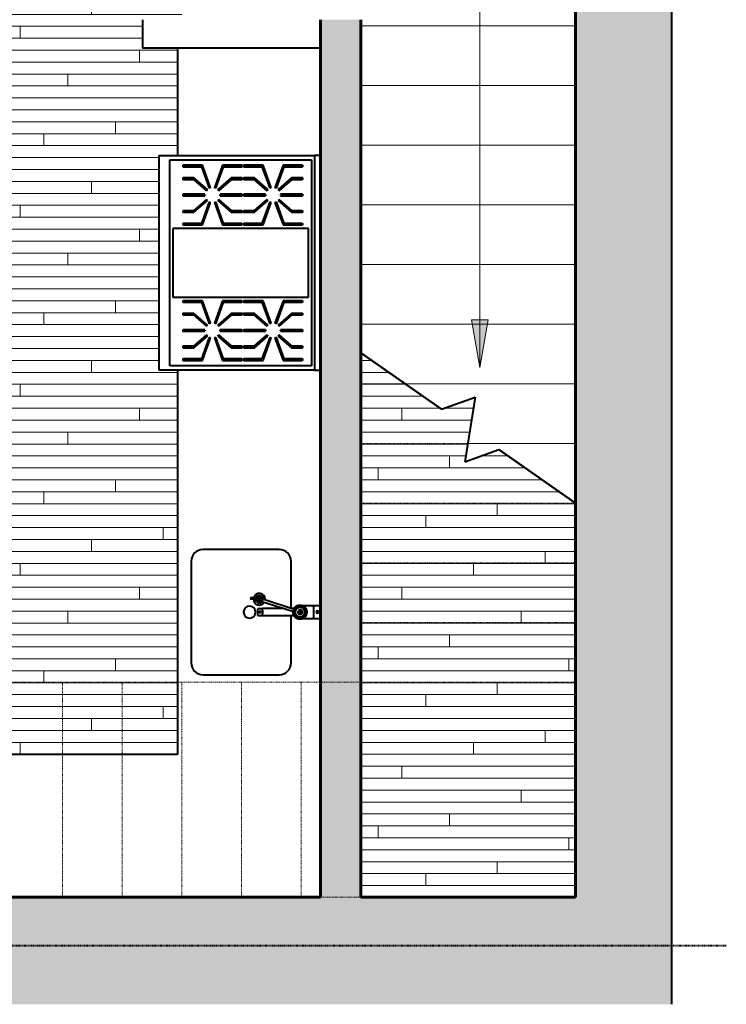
# Model space of a CAD drawing. Header units: inches. Extents: x 118 to 670, y -3413 to -2908.
# Tile 16 of 20: x 552 to 670, y -3413 to -3248. Entities that reach past the tile are written whole.
import ezdxf

# ---------------------------------------------------------------- set-up
doc = ezdxf.new("R2010")
doc.units = ezdxf.units.IN
doc.header["$MEASUREMENT"] = 0
doc.linetypes.add('Hidden 1_16_', pattern=[0.09375, 0.0625, -0.03125])
for name, color, linetype, lineweight in [('A-DETL', 90, 'Continuous', 40), ('A-DETL-GENF', 92, 'Continuous', 9), ('A-FLOR-PATT', 8, 'Continuous', 40), ('A-GENM', 13, 'Continuous', 40), ('A-WALL', 113, 'Continuous', 18), ('A-WALL-PATT', 111, 'Continuous', 18), ('G-ANNO-TEXT', 231, 'Continuous', 9), ('I-WALL', 2, 'Continuous', 40), ('P-SANR-FIXT', 6, 'Continuous', 40), ('Q-CASE', 31, 'Continuous', 40), ('Q-SPCQ', 91, 'Continuous', 40)]:
    doc.layers.add(name, color=color, linetype=linetype, lineweight=lineweight)

# ---------------------------------------------------------------- blocks, each defined once
blk = doc.blocks.new('counter 13 - counter 2-279125-UNIT 3 - LOWER LEVEL')
at = {"layer": 'A-GENM', "color": 250}
for p, q in [((537.37, -3251.86), (501.37, -3251.86)), ((501.37, -3251.86), (501.37, -3329.86)), ((537.37, -3329.86), (537.37, -3251.86)), ((578.37, -3252.83), (578.37, -3270.83)), ((578.37, -3270.83), (601.37, -3270.83)), ((601.37, -3306.83), (578.37, -3306.83)), ((578.37, -3306.83), (578.37, -3371.25)), ((501.37, -3329.86), (537.37, -3329.86)), ((578.37, -3371.25), (503.87, -3371.25))]:
    blk.add_line(p, q, dxfattribs=at)
blk = doc.blocks.new('Faucet - Grohe K7 - Semi Pro - Faucet - Grohe K7 - Semi Pro-1666022-UNIT 3 - LOWER LEVEL')
at = {"layer": 'A-GENM'}
h = blk.add_hatch(color=135, dxfattribs=at)
h.paths.add_polyline_path([(0, -0.3), (0.27, -0.18), (0.29, 0.12), (0.05, 0.29), (-0.22, 0.16), (-0.24, -0.13), (-0.02, -0.29)], flags=0)
h.paths.add_polyline_path([(-6.67, 1.9), (-6.52, 2.15), (-6.67, 2.41), (-6.97, 2.41), (-7.11, 2.15), (-6.97, 1.9)], flags=0)
h = blk.add_hatch(color=135, dxfattribs=at)
h.paths.add_polyline_path([(-0.19, -1.07), (0.19, -1.07), (0.54, -0.94), (0.83, -0.7), (1.02, -0.37), (1.08, 0), (1.02, 0.37), (0.83, 0.7), (0.54, 0.94), (0.19, 1.07), (-0.19, 1.07), (-0.54, 0.94), (-0.83, 0.7), (-1.02, 0.37), (-1.08, 0), (-1.02, -0.37), (-0.83, -0.7), (-0.54, -0.94)], flags=0)
h.paths.add_polyline_path([(0.15, -0.87), (-0.15, -0.87), (-0.44, -0.77), (-0.71, -0.51), (-0.83, -0.3), (-0.89, 0), (-0.83, 0.3), (-0.68, 0.57), (-0.44, 0.77), (-0.15, 0.87), (0.15, 0.87), (0.44, 0.77), (0.68, 0.57), (0.83, 0.3), (0.89, 0), (0.83, -0.3), (0.68, -0.57), (0.44, -0.77)], flags=0)
at = {"layer": 'A-GENM', "color": 250}
for p, q in [((-7.58, 2.4), (-8.24, 2.4)), ((-8.24, 2.2), (-7.58, 2.2)), ((-6.99, 1.91), (-7.41, 2.04)), ((-7.23, 2.59), (-6.81, 2.46)), ((-6.81, 2.46), (-6.83, 2.41)), ((-6.37, 1.8), (-1.07, 0.08)), ((-0.97, 0.46), (-6.24, 2.18)), ((-6.3, 0.57), (-7.09, 0.57)), ((-7.09, -0.57), (-7.09, 0.57)), ((-2.64, 0.59), (-6.3, 0.59)), ((-6.3, 0.57), (-6.3, 0.59)), ((-6.3, 0.51), (-6.3, 0.56)), ((-6.3, 0.42), (-6.3, 0.5)), ((-6.3, 0.3), (-6.3, 0.4)), ((-6.3, 0.29), (-6.3, 0.15)), ((-6.3, 0.15), (-6.3, 0.29)), ((-6.3, 0.15), (-6.3, -0.15)), ((-6.3, -0.15), (-6.3, 0.15)), ((-3.97, 0.59), (-4.89, 0.59)), ((-0.9, 0.59), (-1.37, 0.59)), ((2.26, 1.08), (0, 1.08)), ((2.34, 1.02), (2.1, 1.02)), ((2.26, 1.08), (2.26, -1.08)), ((3.44, 1.08), (2.34, 1.08)), ((2.34, -1.08), (2.34, 1.08)), ((-7.09, -0.57), (-6.3, -0.57)), ((-6.3, -0.15), (-6.3, -0.29)), ((-6.3, -0.29), (-6.3, -0.15)), ((-6.3, -0.4), (-6.3, -0.3)), ((-6.3, -0.5), (-6.3, -0.42)), ((-6.3, -0.56), (-6.3, -0.51)), ((-6.3, -0.59), (-6.3, -0.57)), ((-6.3, -0.59), (-0.9, -0.59)), ((-4.89, -0.59), (-3.97, -0.59)), ((0, -1.08), (2.26, -1.08)), ((2.1, -1.02), (2.34, -1.02)), ((2.34, -1.08), (3.44, -1.08))]:
    blk.add_line(p, q, dxfattribs=at)
at = {"layer": 'A-GENM', "color": 250, "flags": 128}
for points in [[(1.08, 0), (1.08, 0.04), (1.08, 0.09), (1.07, 0.13), (1.07, 0.17), (1.06, 0.22), (1.05, 0.26), (1.04, 0.3), (1.03, 0.34), (1.01, 0.38), (1, 0.42), (0.98, 0.46), (0.96, 0.5), (0.94, 0.54), (0.92, 0.58), (0.89, 0.61), (0.87, 0.65), (0.84, 0.68), (0.81, 0.71), (0.78, 0.75), (0.75, 0.78), (0.72, 0.81), (0.69, 0.83), (0.66, 0.86), (0.62, 0.89), (0.58, 0.91), (0.55, 0.93), (0.51, 0.95), (0.47, 0.97), (0.43, 0.99), (0.39, 1.01), (0.35, 1.02), (0.31, 1.04), (0.27, 1.05), (0.23, 1.06), (0.18, 1.07), (0.14, 1.07), (0.1, 1.08), (0.05, 1.08), (0.01, 1.08), (-0.03, 1.08), (-0.07, 1.08), (-0.12, 1.08), (-0.16, 1.07), (-0.2, 1.06), (-0.25, 1.05), (-0.29, 1.04), (-0.33, 1.03), (-0.37, 1.02), (-0.41, 1), (-0.45, 0.98), (-0.49, 0.97), (-0.53, 0.95), (-0.57, 0.92), (-0.6, 0.9), (-0.64, 0.88), (-0.67, 0.85), (-0.71, 0.82), (-0.74, 0.79), (-0.77, 0.76), (-0.8, 0.73), (-0.83, 0.7), (-0.85, 0.67), (-0.88, 0.63), (-0.9, 0.59), (-0.93, 0.56), (-0.95, 0.52), (-0.97, 0.48), (-0.99, 0.44), (-1, 0.4), (-1.02, 0.36), (-1.03, 0.32), (-1.05, 0.28), (-1.06, 0.24), (-1.06, 0.2), (-1.07, 0.15), (-1.08, 0.11), (-1.08, 0.07), (-1.08, 0.02), (-1.08, 0)], [(-0.89, 0), (-0.89, 0.04), (-0.88, 0.07), (-0.88, 0.11), (-0.87, 0.14), (-0.87, 0.18), (-0.86, 0.21), (-0.85, 0.24), (-0.84, 0.28), (-0.83, 0.31), (-0.82, 0.34), (-0.8, 0.38), (-0.79, 0.41), (-0.77, 0.44), (-0.75, 0.47), (-0.73, 0.5), (-0.71, 0.53), (-0.69, 0.56), (-0.67, 0.58), (-0.64, 0.61), (-0.62, 0.64), (-0.59, 0.66), (-0.56, 0.68), (-0.54, 0.7), (-0.51, 0.73), (-0.48, 0.75), (-0.45, 0.76), (-0.42, 0.78), (-0.39, 0.8), (-0.35, 0.81), (-0.32, 0.83), (-0.29, 0.84), (-0.25, 0.85), (-0.22, 0.86), (-0.19, 0.87), (-0.15, 0.87), (-0.12, 0.88), (-0.08, 0.88), (-0.04, 0.88), (-0.01, 0.89), (0.03, 0.89), (0.06, 0.88), (0.1, 0.88), (0.13, 0.88), (0.17, 0.87), (0.2, 0.86), (0.24, 0.85), (0.27, 0.84), (0.3, 0.83), (0.34, 0.82), (0.37, 0.81), (0.4, 0.79), (0.43, 0.77), (0.46, 0.76), (0.49, 0.74), (0.52, 0.72), (0.55, 0.69), (0.58, 0.67), (0.6, 0.65), (0.63, 0.62), (0.65, 0.6), (0.68, 0.57), (0.7, 0.54), (0.72, 0.52), (0.74, 0.49), (0.76, 0.46), (0.78, 0.43), (0.79, 0.39), (0.81, 0.36), (0.82, 0.33), (0.83, 0.3), (0.85, 0.26), (0.86, 0.23), (0.86, 0.19), (0.87, 0.16), (0.88, 0.13), (0.88, 0.09), (0.88, 0.05), (0.89, 0.02), (0.89, 0)], [(-1.08, 0), (-1.08, -0.04), (-1.08, -0.09), (-1.07, -0.13), (-1.07, -0.17), (-1.06, -0.22), (-1.05, -0.26), (-1.04, -0.3), (-1.03, -0.34), (-1.01, -0.38), (-1, -0.42), (-0.98, -0.46), (-0.96, -0.5), (-0.94, -0.54), (-0.92, -0.58), (-0.89, -0.61), (-0.87, -0.65), (-0.84, -0.68), (-0.81, -0.71), (-0.78, -0.75), (-0.75, -0.78), (-0.72, -0.81), (-0.69, -0.83), (-0.66, -0.86), (-0.62, -0.89), (-0.58, -0.91), (-0.55, -0.93), (-0.51, -0.95), (-0.47, -0.97), (-0.43, -0.99), (-0.39, -1.01), (-0.35, -1.02), (-0.31, -1.04), (-0.27, -1.05), (-0.23, -1.06), (-0.18, -1.07), (-0.14, -1.07), (-0.1, -1.08), (-0.05, -1.08), (-0.01, -1.08), (0.03, -1.08), (0.07, -1.08), (0.12, -1.08), (0.16, -1.07), (0.2, -1.06), (0.25, -1.05), (0.29, -1.04), (0.33, -1.03), (0.37, -1.02), (0.41, -1), (0.45, -0.98), (0.49, -0.97), (0.53, -0.95), (0.57, -0.92), (0.6, -0.9), (0.64, -0.88), (0.67, -0.85), (0.71, -0.82), (0.74, -0.79), (0.77, -0.76), (0.8, -0.73), (0.83, -0.7), (0.85, -0.67), (0.88, -0.63), (0.9, -0.59), (0.93, -0.56), (0.95, -0.52), (0.97, -0.48), (0.99, -0.44), (1, -0.4), (1.02, -0.36), (1.03, -0.32), (1.05, -0.28), (1.06, -0.24), (1.06, -0.2), (1.07, -0.15), (1.08, -0.11), (1.08, -0.07), (1.08, -0.02), (1.08, 0)], [(0.89, 0), (0.89, -0.04), (0.88, -0.07), (0.88, -0.11), (0.87, -0.14), (0.87, -0.18), (0.86, -0.21), (0.85, -0.24), (0.84, -0.28), (0.83, -0.31), (0.82, -0.34), (0.8, -0.38), (0.79, -0.41), (0.77, -0.44), (0.75, -0.47), (0.73, -0.5), (0.71, -0.53), (0.69, -0.56), (0.67, -0.58), (0.64, -0.61), (0.62, -0.64), (0.59, -0.66), (0.56, -0.68), (0.54, -0.7), (0.51, -0.73), (0.48, -0.75), (0.45, -0.76), (0.42, -0.78), (0.39, -0.8), (0.35, -0.81), (0.32, -0.83), (0.29, -0.84), (0.25, -0.85), (0.22, -0.86), (0.19, -0.87), (0.15, -0.87), (0.12, -0.88), (0.08, -0.88), (0.04, -0.88), (0.01, -0.89), (-0.03, -0.89), (-0.06, -0.88), (-0.1, -0.88), (-0.13, -0.88), (-0.17, -0.87), (-0.2, -0.86), (-0.24, -0.85), (-0.27, -0.84), (-0.3, -0.83), (-0.34, -0.82), (-0.37, -0.81), (-0.4, -0.79), (-0.43, -0.77), (-0.46, -0.76), (-0.49, -0.74), (-0.52, -0.72), (-0.55, -0.69), (-0.58, -0.67), (-0.6, -0.65), (-0.63, -0.62), (-0.65, -0.6), (-0.68, -0.57), (-0.7, -0.54), (-0.72, -0.52), (-0.74, -0.49), (-0.76, -0.46), (-0.78, -0.43), (-0.79, -0.39), (-0.81, -0.36), (-0.82, -0.33), (-0.83, -0.3), (-0.85, -0.26), (-0.86, -0.23), (-0.86, -0.19), (-0.87, -0.16), (-0.88, -0.13), (-0.88, -0.09), (-0.88, -0.05), (-0.89, -0.02), (-0.89, 0)]]:
    blk.add_lwpolyline(points, dxfattribs=at)
at = {"layer": 'A-GENM', "color": 250}
for centre, radius, start, end in [((-6.83, 2.16), 0.984, 176.7719, 180), ((-6.83, 2.16), 0.984, 180, 330), ((-6.83, 2.16), 0.984, 0, 165), ((-6.83, 2.16), 0.63, 0.1995, 180), ((-6.83, 2.16), 0.63, 180, 324.2738), ((-6.83, 2.16), 0.591, 132.8835, 180), ((-6.83, 2.16), 0.591, 180, 191.3603), ((-6.83, 2.16), 0.591, 191.3603, 360), ((-6.83, 2.16), 0.591, 0, 132.8835), ((-6.83, 2.16), 0.984, 353.5946, 360), ((-6.69, 0), 0.118, 0, 180), ((-6.69, 0), 0.118, 180, 360), ((0, 0), 1.08, 161.9777, 180), ((0, 0), 1.08, 180, 198.0249), ((0, 0), 1.08, 143.3228, 156.6961), ((0, 0), 1.08, 101.9757, 138.0375), ((0, 0), 1.08, 83.317, 96.6958), ((0, 0), 1.08, 41.9806, 78.0343), ((0, 0), 1.08, 23.3021, 36.7049), ((0, 0), 1.08, 0, 18.0249), ((0, 0), 1.08, 341.9777, 360), ((2.88, 0), 0.197, 360, 180), ((2.88, 0), 0.197, 180, 360), ((0, 0), 1.08, 203.3021, 216.7049), ((0, 0), 1.08, 221.9806, 258.0343), ((0, 0), 1.08, 263.317, 276.6958), ((0, 0), 1.08, 281.9757, 318.0375), ((0, 0), 1.08, 323.3228, 336.6961)]:
    blk.add_arc(centre, radius, start, end, dxfattribs=at)
at = {"layer": 'A-GENM', "color": 10, "lineweight": 60}
for centre, start, end in [((-6.82, 2.15), 0, 180), ((-6.82, 2.15), 180, 360), ((0.02, -0.01), 144.9681, 324.9681), ((0.02, -0.01), 324.9681, 144.9681)]:
    blk.add_arc(centre, 0.295, start, end, dxfattribs=at)
at = {"layer": 'A-GENM', "color": 250}
for centre, major_axis, ratio, start_param, end_param in [((-8.24, 2.3), (0, 0.0984), 0.984808, 4.712389, 7.853982), ((-8.24, 2.3), (0, 0.0984), 0.984808, 1.570796, 4.712389), ((-3.97, 0), (0, 0.591), 0.906308, 6.104473, 6.736574), ((-3.97, 0), (0, 0.591), 0.906308, 2.688204, 3.320305)]:
    blk.add_ellipse(centre, major_axis=major_axis, ratio=ratio, start_param=start_param, end_param=end_param, dxfattribs=at)
at = {"layer": 'A-GENM', "color": 10, "lineweight": 60}
for points, knots in [([(1.08, 0), (1.08, 0.07), (1.07, 0.19), (1.02, 0.37), (0.96, 0.51), (0.89, 0.62), (0.83, 0.7), (0.77, 0.77), (0.7, 0.83), (0.62, 0.89), (0.52, 0.96), (0.37, 1.02), (0.21, 1.07), (0.07, 1.08), (-0.05, 1.08), (-0.17, 1.07), (-0.32, 1.04), (-0.47, 0.98), (-0.6, 0.9), (-0.7, 0.83), (-0.78, 0.75), (-0.89, 0.63), (-1.03, 0.39), (-1.08, 0.16), (-1.08, 0)], [0, 0, 0, 0, 0.055556, 0.111111, 0.166667, 0.194444, 0.222222, 0.25, 0.277778, 0.305556, 0.333333, 0.388889, 0.444444, 0.479167, 0.513889, 0.548611, 0.583333, 0.652778, 0.6875, 0.722222, 0.756944, 0.791667, 0.861111, 1, 1, 1, 1]), ([(-1.08, 0), (-1.08, -0.07), (-1.07, -0.19), (-1.02, -0.37), (-0.96, -0.51), (-0.89, -0.62), (-0.83, -0.7), (-0.77, -0.77), (-0.7, -0.83), (-0.62, -0.89), (-0.52, -0.96), (-0.37, -1.02), (-0.21, -1.07), (-0.07, -1.08), (0.05, -1.08), (0.17, -1.07), (0.32, -1.04), (0.47, -0.98), (0.6, -0.9), (0.7, -0.83), (0.78, -0.75), (0.89, -0.63), (1.03, -0.39), (1.08, -0.16), (1.08, 0)], [0, 0, 0, 0, 0.055556, 0.111111, 0.166667, 0.194444, 0.222222, 0.25, 0.277778, 0.305556, 0.333333, 0.388889, 0.444444, 0.479167, 0.513889, 0.548611, 0.583333, 0.652778, 0.6875, 0.722222, 0.756944, 0.791667, 0.861111, 1, 1, 1, 1]), ([(-0.89, 0), (-0.89, 0.05), (-0.88, 0.16), (-0.84, 0.3), (-0.77, 0.45), (-0.68, 0.57), (-0.57, 0.68), (-0.45, 0.77), (-0.3, 0.84), (-0.17, 0.87), (-0.06, 0.89), (0.07, 0.89), (0.23, 0.86), (0.38, 0.8), (0.49, 0.74), (0.57, 0.68), (0.64, 0.61), (0.72, 0.52), (0.84, 0.32), (0.88, 0.13), (0.89, 0)], [0, 0, 0, 0, 0.055556, 0.111111, 0.166667, 0.222222, 0.277778, 0.333333, 0.388889, 0.444444, 0.479167, 0.513889, 0.583333, 0.652778, 0.6875, 0.722222, 0.756944, 0.791667, 0.861111, 1, 1, 1, 1]), ([(0.89, 0), (0.89, -0.05), (0.88, -0.16), (0.84, -0.3), (0.77, -0.45), (0.68, -0.57), (0.57, -0.68), (0.45, -0.77), (0.3, -0.84), (0.17, -0.87), (0.06, -0.89), (-0.07, -0.89), (-0.23, -0.86), (-0.38, -0.8), (-0.49, -0.74), (-0.57, -0.68), (-0.64, -0.61), (-0.72, -0.52), (-0.84, -0.32), (-0.88, -0.13), (-0.89, 0)], [0, 0, 0, 0, 0.055556, 0.111111, 0.166667, 0.222222, 0.277778, 0.333333, 0.388889, 0.444444, 0.479167, 0.513889, 0.583333, 0.652778, 0.6875, 0.722222, 0.756944, 0.791667, 0.861111, 1, 1, 1, 1])]:
    blk.add_open_spline(points, degree=3, knots=knots, dxfattribs=at)
blk = doc.blocks.new('Range_36 - VDSC306-2026773-UNIT 3 - LOWER LEVEL')
at = {"layer": 'Q-SPCQ', "color": 250}
for p, q in [((-6.78, 1.81), (-42.78, 1.81)), ((-42.78, -1.31), (-42.78, 1.81)), ((-6.78, 1.81), (-6.78, -1.31)), ((-42.03, -23.81), (-42.03, -0.06)), ((-42.03, -0.06), (-7.53, -0.06)), ((-19.03, -0.56), (-30.53, -0.56)), ((-30.53, -0.56), (-30.53, -23.31)), ((-19.03, -23.31), (-19.03, -0.56)), ((-7.53, -0.06), (-7.53, -23.81)), ((-41.13, -2.3), (-41.13, -5.52)), ((-40.88, -5.35), (-40.88, -2.3)), ((-39.01, -2.38), (-39.01, -4.09)), ((-38.76, -4), (-38.76, -2.3)), ((-36.26, -2.3), (-36.26, -5.94)), ((-36.01, -5.94), (-36.01, -2.3)), ((-33.51, -2.3), (-33.51, -4)), ((-33.26, -4.09), (-33.26, -2.38)), ((-31.38, -2.3), (-31.38, -5.35)), ((-31.13, -5.52), (-31.13, -2.3)), ((-18.43, -2.3), (-18.43, -5.52)), ((-18.18, -5.35), (-18.18, -2.3)), ((-16.3, -2.38), (-16.3, -4.09)), ((-16.05, -4), (-16.05, -2.3)), ((-13.55, -2.3), (-13.55, -5.94)), ((-13.3, -5.94), (-13.3, -2.3)), ((-10.8, -2.3), (-10.8, -4)), ((-10.55, -4.09), (-10.55, -2.38)), ((-8.68, -2.3), (-8.68, -5.35)), ((-8.43, -5.52), (-8.43, -2.3)), ((-39.01, -4.09), (-37.06, -6.34)), ((-36.87, -6.17), (-38.76, -4)), ((-33.51, -4), (-35.4, -6.17)), ((-35.21, -6.34), (-33.26, -4.09)), ((-16.3, -4.09), (-14.35, -6.34)), ((-14.16, -6.17), (-16.05, -4)), ((-10.8, -4), (-12.69, -6.17)), ((-12.5, -6.34), (-10.55, -4.09)), ((-41.13, -5.52), (-37.36, -6.89)), ((-37.28, -6.66), (-40.88, -5.35)), ((-31.38, -5.35), (-34.99, -6.66)), ((-34.9, -6.89), (-31.13, -5.52)), ((-18.43, -5.52), (-14.66, -6.89)), ((-14.57, -6.66), (-18.18, -5.35)), ((-8.68, -5.35), (-12.28, -6.66)), ((-12.2, -6.89), (-8.43, -5.52)), ((-37.36, -7.52), (-41.13, -8.9)), ((-40.88, -9.07), (-37.28, -7.76)), ((-37.06, -8.08), (-39.01, -10.33)), ((-38.76, -10.42), (-36.87, -8.24)), ((-35.4, -8.24), (-33.51, -10.42)), ((-33.26, -10.33), (-35.21, -8.08)), ((-34.99, -7.76), (-31.38, -9.07)), ((-31.13, -8.9), (-34.9, -7.52)), ((-14.66, -7.52), (-18.43, -8.9)), ((-18.18, -9.07), (-14.57, -7.76)), ((-14.35, -8.08), (-16.3, -10.33)), ((-16.05, -10.42), (-14.16, -8.24)), ((-12.69, -8.24), (-10.8, -10.42)), ((-10.55, -10.33), (-12.5, -8.08)), ((-12.28, -7.76), (-8.68, -9.07)), ((-8.43, -8.9), (-12.2, -7.52)), ((-41.13, -8.9), (-41.13, -12.12)), ((-40.88, -12.12), (-40.88, -9.07)), ((-36.26, -8.47), (-36.26, -12.12)), ((-36.01, -12.12), (-36.01, -8.47)), ((-31.38, -9.07), (-31.38, -12.12)), ((-31.13, -12.12), (-31.13, -8.9)), ((-18.43, -8.9), (-18.43, -12.12)), ((-18.18, -12.12), (-18.18, -9.07)), ((-13.55, -8.47), (-13.55, -12.12)), ((-13.3, -12.12), (-13.3, -8.47)), ((-8.68, -9.07), (-8.68, -12.12)), ((-8.43, -12.12), (-8.43, -8.9)), ((-39.01, -10.33), (-39.01, -12.04)), ((-38.76, -12.12), (-38.76, -10.42)), ((-33.51, -10.42), (-33.51, -12.12)), ((-33.26, -12.04), (-33.26, -10.33)), ((-16.3, -10.33), (-16.3, -12.04)), ((-16.05, -12.12), (-16.05, -10.42)), ((-10.8, -10.42), (-10.8, -12.12)), ((-10.55, -12.04), (-10.55, -10.33)), ((-41.13, -12.45), (-41.13, -15.67)), ((-40.88, -15.49), (-40.88, -12.45)), ((-39.01, -12.53), (-39.01, -14.24)), ((-38.76, -14.15), (-38.76, -12.45)), ((-36.26, -12.45), (-36.26, -16.09)), ((-36.01, -16.09), (-36.01, -12.45)), ((-33.51, -12.45), (-33.51, -14.15)), ((-33.26, -14.24), (-33.26, -12.53)), ((-31.38, -12.45), (-31.38, -15.49)), ((-31.13, -15.67), (-31.13, -12.45)), ((-18.43, -12.45), (-18.43, -15.67)), ((-18.18, -15.49), (-18.18, -12.45)), ((-16.3, -12.53), (-16.3, -14.24)), ((-16.05, -14.15), (-16.05, -12.45)), ((-13.55, -12.45), (-13.55, -16.09)), ((-13.3, -16.09), (-13.3, -12.45)), ((-10.8, -12.45), (-10.8, -14.15)), ((-10.55, -14.24), (-10.55, -12.53)), ((-8.68, -12.45), (-8.68, -15.49)), ((-8.43, -15.67), (-8.43, -12.45)), ((-39.01, -14.24), (-37.06, -16.48)), ((-36.87, -16.32), (-38.76, -14.15)), ((-33.51, -14.15), (-35.4, -16.32)), ((-35.21, -16.48), (-33.26, -14.24)), ((-16.3, -14.24), (-14.35, -16.48)), ((-14.16, -16.32), (-16.05, -14.15)), ((-10.8, -14.15), (-12.69, -16.32)), ((-12.5, -16.48), (-10.55, -14.24)), ((-41.13, -15.67), (-37.36, -17.04)), ((-37.28, -16.81), (-40.88, -15.49)), ((-31.38, -15.49), (-34.99, -16.81)), ((-34.9, -17.04), (-31.13, -15.67)), ((-18.43, -15.67), (-14.66, -17.04)), ((-14.57, -16.81), (-18.18, -15.49)), ((-8.68, -15.49), (-12.28, -16.81)), ((-12.2, -17.04), (-8.43, -15.67)), ((-37.36, -17.67), (-41.13, -19.04)), ((-40.88, -19.22), (-37.28, -17.91)), ((-34.99, -17.91), (-31.38, -19.22)), ((-31.13, -19.04), (-34.9, -17.67)), ((-14.66, -17.67), (-18.43, -19.04)), ((-18.18, -19.22), (-14.57, -17.91)), ((-12.28, -17.91), (-8.68, -19.22)), ((-8.43, -19.04), (-12.2, -17.67)), ((-41.13, -19.04), (-41.13, -22.26)), ((-40.88, -22.26), (-40.88, -19.22)), ((-37.06, -18.23), (-39.01, -20.47)), ((-38.76, -20.57), (-36.87, -18.39)), ((-36.26, -18.62), (-36.26, -22.26)), ((-36.01, -22.26), (-36.01, -18.62)), ((-35.4, -18.39), (-33.51, -20.57)), ((-33.26, -20.47), (-35.21, -18.23)), ((-31.38, -19.22), (-31.38, -22.26)), ((-31.13, -22.26), (-31.13, -19.04)), ((-18.43, -19.04), (-18.43, -22.26)), ((-18.18, -22.26), (-18.18, -19.22)), ((-14.35, -18.23), (-16.3, -20.47)), ((-16.05, -20.57), (-14.16, -18.39)), ((-13.55, -18.62), (-13.55, -22.26)), ((-13.3, -22.26), (-13.3, -18.62)), ((-12.69, -18.39), (-10.8, -20.57)), ((-10.55, -20.47), (-12.5, -18.23)), ((-8.68, -19.22), (-8.68, -22.26)), ((-8.43, -22.26), (-8.43, -19.04)), ((-39.01, -20.47), (-39.01, -22.19)), ((-38.76, -22.26), (-38.76, -20.57)), ((-33.51, -20.57), (-33.51, -22.26)), ((-33.26, -22.19), (-33.26, -20.47)), ((-16.3, -20.47), (-16.3, -22.19)), ((-16.05, -22.26), (-16.05, -20.57)), ((-10.8, -20.57), (-10.8, -22.26)), ((-10.55, -22.19), (-10.55, -20.47)), ((-6.78, -24.31), (-42.78, -24.31)), ((-42.78, -24.31), (-42.78, -25.31)), ((-7.53, -23.81), (-42.03, -23.81)), ((-30.53, -23.31), (-19.03, -23.31)), ((-6.78, -25.31), (-6.78, -24.31))]:
    blk.add_line(p, q, dxfattribs=at)
for centre, radius, start, end in [((-41.01, -2.34), 0.131, 17.3604, 162.6396), ((-38.88, -2.34), 0.131, 17.3604, 197.3604), ((-36.13, -2.34), 0.131, 17.3604, 162.6396), ((-33.38, -2.34), 0.131, 342.6396, 162.6396), ((-31.26, -2.34), 0.131, 17.3604, 162.6396), ((-18.3, -2.34), 0.131, 17.3604, 162.6396), ((-16.18, -2.34), 0.131, 17.3604, 197.3604), ((-13.43, -2.34), 0.131, 17.3604, 162.6396), ((-10.68, -2.34), 0.131, 342.6396, 162.6396), ((-8.55, -2.34), 0.131, 17.3604, 162.6396), ((-36.13, -7.21), 1.27, 125.3459, 136.6418), ((-36.13, -7.21), 1.27, 84.352, 95.648), ((-36.13, -7.21), 1.27, 43.3582, 54.6541), ((-13.43, -7.21), 1.27, 125.3459, 136.6418), ((-13.43, -7.21), 1.27, 84.352, 95.648), ((-13.43, -7.21), 1.27, 43.3582, 54.6541), ((-36.13, -7.21), 1.27, 154.3459, 165.6418), ((-36.13, -7.21), 1.27, 194.3582, 205.6541), ((-36.13, -7.21), 1.27, 223.3582, 234.6541), ((-36.13, -7.21), 1.27, 305.3459, 316.6418), ((-36.13, -7.21), 1.27, 14.3582, 25.6541), ((-36.13, -7.21), 1.27, 334.3459, 345.6418), ((-13.43, -7.21), 1.27, 154.3459, 165.6418), ((-13.43, -7.21), 1.27, 194.3582, 205.6541), ((-13.43, -7.21), 1.27, 223.3582, 234.6541), ((-13.43, -7.21), 1.27, 305.3459, 316.6418), ((-13.43, -7.21), 1.27, 14.3582, 25.6541), ((-13.43, -7.21), 1.27, 334.3459, 345.6418), ((-36.13, -7.21), 1.27, 264.352, 275.648), ((-13.43, -7.21), 1.27, 264.352, 275.648), ((-41.01, -12.08), 0.131, 197.3604, 342.6396), ((-41.01, -12.49), 0.131, 17.3604, 162.6396), ((-38.88, -12.08), 0.131, 162.6396, 342.6396), ((-38.88, -12.49), 0.131, 17.3604, 197.3604), ((-36.13, -12.08), 0.131, 197.3604, 342.6396), ((-36.13, -12.49), 0.131, 17.3604, 162.6396), ((-33.38, -12.08), 0.131, 197.3604, 17.3604), ((-33.38, -12.49), 0.131, 342.6396, 162.6396), ((-31.26, -12.08), 0.131, 197.3604, 342.6396), ((-31.26, -12.49), 0.131, 17.3604, 162.6396), ((-18.3, -12.08), 0.131, 197.3604, 342.6396), ((-18.3, -12.49), 0.131, 17.3604, 162.6396), ((-16.18, -12.08), 0.131, 162.6396, 342.6396), ((-16.18, -12.49), 0.131, 17.3604, 197.3604), ((-13.43, -12.08), 0.131, 197.3604, 342.6396), ((-13.43, -12.49), 0.131, 17.3604, 162.6396), ((-10.68, -12.08), 0.131, 197.3604, 17.3604), ((-10.68, -12.49), 0.131, 342.6396, 162.6396), ((-8.55, -12.08), 0.131, 197.3604, 342.6396), ((-8.55, -12.49), 0.131, 17.3604, 162.6396), ((-36.13, -17.36), 1.27, 125.3459, 136.6418), ((-36.13, -17.36), 1.27, 84.352, 95.648), ((-36.13, -17.36), 1.27, 43.3582, 54.6541), ((-13.43, -17.36), 1.27, 125.3459, 136.6418), ((-13.43, -17.36), 1.27, 84.352, 95.648), ((-13.43, -17.36), 1.27, 43.3582, 54.6541), ((-36.13, -17.36), 1.27, 154.3459, 165.6418), ((-36.13, -17.36), 1.27, 194.3582, 205.6541), ((-36.13, -17.36), 1.27, 14.3582, 25.6541), ((-36.13, -17.36), 1.27, 334.3459, 345.6418), ((-13.43, -17.36), 1.27, 154.3459, 165.6418), ((-13.43, -17.36), 1.27, 194.3582, 205.6541), ((-13.43, -17.36), 1.27, 14.3582, 25.6541), ((-13.43, -17.36), 1.27, 334.3459, 345.6418), ((-36.13, -17.36), 1.27, 223.3582, 234.6541), ((-36.13, -17.36), 1.27, 264.352, 275.648), ((-36.13, -17.36), 1.27, 305.3459, 316.6418), ((-13.43, -17.36), 1.27, 223.3582, 234.6541), ((-13.43, -17.36), 1.27, 264.352, 275.648), ((-13.43, -17.36), 1.27, 305.3459, 316.6418), ((-41.01, -22.23), 0.131, 197.3604, 342.6396), ((-38.88, -22.23), 0.131, 162.6396, 342.6396), ((-36.13, -22.23), 0.131, 197.3604, 342.6396), ((-33.38, -22.23), 0.131, 197.3604, 17.3604), ((-31.26, -22.23), 0.131, 197.3604, 342.6396), ((-18.3, -22.23), 0.131, 197.3604, 342.6396), ((-16.18, -22.23), 0.131, 162.6396, 342.6396), ((-13.43, -22.23), 0.131, 197.3604, 342.6396), ((-10.68, -22.23), 0.131, 197.3604, 17.3604), ((-8.55, -22.23), 0.131, 197.3604, 342.6396)]:
    blk.add_arc(centre, radius, start, end, dxfattribs=at)
blk = doc.blocks.new('Casework 99 - Casework 99-1911135-UNIT 3 - LOWER LEVEL')
at = {"layer": 'Q-CASE', "color": 250}
for p, q in [((609.12, -3303.91), (622.63, -3313.38)), ((622.63, -3313.38), (628.27, -3311.32)), ((628.27, -3311.32), (626.55, -3322.19)), ((626.55, -3322.19), (632.25, -3320.11)), ((632.25, -3320.11), (645.12, -3329.12))]:
    blk.add_line(p, q, dxfattribs=at)
blk = doc.blocks.new('Sink Kitchen-Single - 24_ X 18_25-2052092-UNIT 3 - LOWER LEVEL')
at = {"layer": 'P-SANR-FIXT', "color": 250}
for p, q in [((-0.01, 7.84), (-7.88, 7.84)), ((9.12, 7.84), (1.2, 7.84)), ((-9.88, 5.84), (-9.88, -6.91)), ((11.12, -6.91), (11.12, 5.84)), ((-7.88, -8.91), (9.12, -8.91))]:
    blk.add_line(p, q, dxfattribs=at)
for centre, radius, start, end in [((-7.88, 5.84), 2, 90, 180), ((9.12, 5.84), 2, 360, 90), ((0.62, 0.88), 1, 360, 180), ((0.62, 0.88), 1, 180, 0), ((-7.88, -6.91), 2, 180, 270), ((9.12, -6.91), 2, 270, 0)]:
    blk.add_arc(centre, radius, start, end, dxfattribs=at)

msp = doc.modelspace()

# ---------------------------------------------------------------- hatches: boundary and pattern name
at = {"layer": 'A-DETL-GENF'}
msp.add_hatch(color=55, dxfattribs=at).paths.add_polyline_path([(645.12, -3413.1), (645.12, -3397.5), (326.56, -3397.5), (326.56, -3413.1), (635.77, -3413.1)], flags=0)
at = {"layer": 'A-FLOR-PATT', "lineweight": 9}
h = msp.add_hatch(dxfattribs=at)
h.set_pattern_fill('FP_1', color=43, style=0, pattern_type=2)
h.set_pattern_definition([(0, (0, 0.8), (0, 2), []), (90, (0, 0.8), (-8, 8), [2, -28]), (90, (12, 4.8), (-8, 8), [2, -28])])
h.paths.add_polyline_path([(323.62, -3413.1), (326.56, -3413.1), (326.56, -3411.37), (315.62, -3411.37), (315.62, -3413.1)], flags=0)
h.paths.add_polyline_path([(636.25, -3395.12), (645.12, -3395.12), (645.12, -3329.12), (632.25, -3320.11), (626.55, -3322.19), (628.27, -3311.32), (622.63, -3313.38), (609.12, -3303.91), (609.12, -3395.12), (635.77, -3395.12)], flags=0)
h.paths.add_polyline_path([(329.4, -3395.12), (372.87, -3395.12), (372.87, -3360.37), (383, -3360.37), (383, -3365.12), (377.62, -3365.12), (377.62, -3395.12), (461.62, -3395.12), (461.62, -3365.12), (431, -3365.12), (431, -3360.37), (466.37, -3360.37), (466.37, -3371.11), (467.75, -3371.11), (467.75, -3368.86), (469.11, -3368.86), (469.11, -3369.19), (481.51, -3369.19), (481.62, -3368.76), (481.79, -3368.57), (481.89, -3368.49), (482.08, -3368.41), (482.27, -3368.39), (482.56, -3368.46), (482.64, -3368.49), (482.86, -3368.69), (482.92, -3368.76), (482.99, -3368.94), (483.03, -3369.19), (485.46, -3369.19), (485.57, -3368.76), (485.74, -3368.57), (485.92, -3368.46), (486.07, -3368.41), (486.22, -3368.39), (486.51, -3368.46), (486.66, -3368.54), (486.81, -3368.69), (486.87, -3368.76), (486.94, -3368.94), (486.98, -3369.19), (499.37, -3369.19), (499.37, -3368.86), (500.73, -3368.86), (500.73, -3371.11), (502.12, -3371.11), (502.12, -3371.25), (509.41, -3371.25), (509.41, -3370.17), (513.99, -3370.17), (513.99, -3370.04), (514.06, -3370.04), (514.06, -3370.17), (514.81, -3370.17), (514.81, -3370.04), (514.89, -3370.04), (514.89, -3370.17), (518.59, -3370.17), (518.59, -3370.04), (518.67, -3370.04), (518.67, -3370.17), (519.41, -3370.17), (519.41, -3370.04), (519.49, -3370.04), (519.49, -3370.17), (519.53, -3370.17), (519.53, -3370.04), (522.84, -3370.04), (522.84, -3370.17), (523.41, -3370.17), (523.41, -3370.04), (523.49, -3370.04), (523.49, -3370.17), (524.83, -3370.17), (524.83, -3370.04), (524.91, -3370.04), (524.91, -3370.17), (525.66, -3370.17), (525.66, -3370.04), (525.73, -3370.04), (525.73, -3370.17), (527.11, -3370.17), (527.11, -3370.04), (527.19, -3370.04), (527.19, -3370.17), (527.94, -3370.17), (527.94, -3370.04), (528.01, -3370.04), (528.01, -3370.17), (533.26, -3370.17), (533.26, -3371.25), (578.37, -3371.25), (578.37, -3306.83), (575.25, -3306.83), (575.25, -3270.83), (578.37, -3270.83), (578.37, -3252.83), (572.55, -3252.83), (572.55, -3248.08), (579.12, -3248.08), (579.12, -3212.08), (455.99, -3212.08), (455.99, -3184.34), (544.41, -3184.34), (544.41, -3166.75), (581.55, -3166.75), (581.55, -3171.5), (607.03, -3171.5), (607.03, -3170.19), (608.29, -3170.19), (608.29, -3169.99), (601.29, -3169.99), (601.29, -3168.26), (631.26, -3168.26), (631.26, -3169.9), (636.29, -3169.9), (636.29, -3167.53), (608.29, -3167.53), (608.29, -3168.06), (607.03, -3168.06), (607.03, -3166.75), (645.12, -3166.75), (645.12, -3129.75), (615.75, -3129.75), (615.75, -3126.87), (614.25, -3126.87), (614.25, -3125.62), (578.25, -3125.62), (578.25, -3126.87), (576.75, -3126.87), (576.75, -3129.75), (550.12, -3129.75), (550.12, -2939.92), (504.57, -2939.92), (504.57, -2920.89), (465.27, -2920.89), (465.27, -2946.2), (387.33, -2946.2), (387.33, -2920.89), (315.62, -2920.89), (315.62, -2960.78), (255.37, -3023.46), (255.37, -3103), (315.62, -3163.25), (315.62, -3184.34), (327.62, -3184.34), (327.62, -3212.08), (313.99, -3212.08), (263.29, -3262.78), (263.29, -3271.06), (259.17, -3271.06), (259.17, -3329.4), (263.29, -3329.4), (263.29, -3340.33), (315.62, -3392.65), (315.62, -3395.12), (323.62, -3395.12)], flags=0)
h.paths.add_polyline_path([(434.44, -3392.34), (434.44, -3368.34), (458.44, -3368.34), (458.44, -3392.34)], flags=0)
h.paths.add_polyline_path([(479.7, -3371.11), (481.14, -3371.11), (481.28, -3370.37), (469.11, -3370.37), (469.11, -3371.11)], flags=0)
h.paths.add_polyline_path([(497.04, -3371.11), (499.37, -3371.11), (499.37, -3370.37), (487.21, -3370.37), (487.35, -3371.11), (488.37, -3371.11)], flags=0)
h.paths.add_polyline_path([(484.03, -3371.11), (485.09, -3371.11), (485.23, -3370.37), (483.26, -3370.37), (483.4, -3371.11)], flags=0)
h.paths.add_polyline_path([(361.47, -3335.55), (359.9, -3335.45), (358.31, -3335.13), (356.89, -3334.66), (355.53, -3334.01), (354.27, -3333.18), (353.17, -3332.19), (352.25, -3331.08), (351.5, -3329.88), (350.9, -3328.63), (350.41, -3327.35), (350.02, -3326.08), (349.61, -3324.27), (349.42, -3323.13), (349.25, -3321.65), (349.16, -3320.33), (349.08, -3318.15), (349, -3315.64), (349.04, -3314.49), (349.16, -3313.54), (349.21, -3313.31), (349.38, -3313.1), (351.42, -3313.1), (351.47, -3314.57), (351.61, -3316.51), (351.8, -3318.77), (352.02, -3320.62), (352.31, -3322.29), (352.47, -3323), (352.72, -3323.95), (353.02, -3324.88), (353.32, -3325.66), (353.67, -3326.4), (354.04, -3327.09), (354.65, -3327.94), (355.25, -3328.61), (356.14, -3329.32), (356.82, -3329.75), (357.69, -3330.16), (355.36, -3328.67), (353.51, -3325.78), (352.52, -3322.48), (352.16, -3320.26), (351.92, -3318), (351.58, -3313.18), (356.89, -3312.73), (361.58, -3312.6), (366.42, -3312.74), (371.35, -3313.2), (371.35, -3313.31), (371.01, -3318), (370.76, -3320.36), (370.35, -3322.77), (369.36, -3325.93), (367.57, -3328.68), (365.24, -3330.17), (366.12, -3329.75), (367.03, -3329.15), (367.78, -3328.5), (368.45, -3327.72), (369.02, -3326.86), (369.46, -3325.99), (369.84, -3325.09), (370.21, -3323.95), (370.48, -3322.92), (370.69, -3321.93), (370.84, -3321.06), (371.04, -3319.59), (371.29, -3317), (371.47, -3314.41), (371.51, -3313.31), (371.51, -3313.1), (373.55, -3313.1), (373.74, -3313.39), (373.78, -3313.58), (373.85, -3314.14), (373.92, -3315.17), (373.92, -3316.64), (373.68, -3321.65), (373.59, -3322.57), (373.43, -3323.7), (373.21, -3324.83), (372.91, -3326.08), (372.52, -3327.36), (372.03, -3328.63), (371.31, -3330.06), (370.68, -3331.08), (369.76, -3332.19), (368.66, -3333.18), (367.4, -3334.01), (366.02, -3334.67), (364.56, -3335.15), (362.83, -3335.46), (361.47, -3335.55)], flags=0)
h.paths.add_polyline_path([(537.37, -3329.86), (501.37, -3329.86), (501.37, -3318.72), (492.22, -3318.71), (492.24, -3302.72), (501.37, -3302.72), (501.37, -3298.82), (492.17, -3298.84), (492.13, -3282.86), (501.37, -3282.83), (501.37, -3279.5), (491.92, -3279.53), (491.88, -3263.54), (501.37, -3263.52), (501.37, -3251.86), (537.37, -3251.86), (537.37, -3282.63)], flags=0)
h.paths.add_polyline_path([(491, -3318.72), (488.97, -3318.72), (488.99, -3302.72), (491.02, -3302.72)], flags=0)
h.paths.add_polyline_path([(361.05, -3306.81), (358.27, -3306.57), (355.58, -3305.85), (353.05, -3304.67), (350.76, -3303.07), (348.79, -3301.1), (347.19, -3298.81), (346.01, -3296.29), (345.29, -3293.59), (345.05, -3290.81), (345.29, -3288.04), (346.01, -3285.34), (347.19, -3282.81), (348.79, -3280.53), (350.76, -3278.56), (353.05, -3276.96), (355.58, -3275.78), (358.31, -3275.05), (361.05, -3274.81), (363.83, -3275.06), (366.52, -3275.78), (369.05, -3276.96), (371.33, -3278.56), (373.31, -3280.53), (374.91, -3282.81), (376.08, -3285.34), (376.81, -3288.04), (377.05, -3290.81), (376.81, -3293.59), (376.08, -3296.29), (374.81, -3298.94), (373.31, -3301.1), (371.33, -3303.07), (369.05, -3304.67), (366.52, -3305.85), (363.83, -3306.57), (361.47, -3306.78)], flags=0)
h.paths.add_polyline_path([(488.92, -3298.85), (488.88, -3282.85), (490.9, -3282.84), (490.94, -3298.84)], flags=0)
h.paths.add_polyline_path([(488.67, -3279.53), (488.63, -3263.54), (490.65, -3263.53), (490.69, -3279.53)], flags=0)
h.paths.add_polyline_path([(361.47, -3267.03), (356.52, -3266.89), (351.58, -3266.42), (351.58, -3266.31), (351.98, -3261.08), (352.22, -3258.96), (352.58, -3256.86), (353.57, -3253.7), (355.41, -3250.92), (357.69, -3249.45), (356.61, -3250.01), (355.95, -3250.44), (355.22, -3251.05), (354.6, -3251.74), (353.92, -3252.75), (353.47, -3253.63), (353.09, -3254.54), (352.72, -3255.68), (352.45, -3256.71), (352.24, -3257.7), (352.09, -3258.57), (351.89, -3260.04), (351.64, -3262.63), (351.45, -3265.34), (351.42, -3266.32), (351.42, -3266.53), (349.38, -3266.53), (349.19, -3266.24), (349.15, -3266.05), (349.08, -3265.49), (349.01, -3264.46), (349.02, -3262.99), (349.25, -3257.98), (349.34, -3257.06), (349.51, -3255.93), (349.72, -3254.79), (350.02, -3253.55), (350.41, -3252.27), (350.9, -3251), (351.5, -3249.75), (352.25, -3248.55), (353.17, -3247.44), (354.27, -3246.45), (355.53, -3245.62), (356.91, -3244.96), (358.37, -3244.48), (360.1, -3244.17), (361.47, -3244.08), (363.03, -3244.18), (364.56, -3244.48), (366.04, -3244.97), (367.4, -3245.62), (368.66, -3246.45), (369.76, -3247.44), (370.68, -3248.55), (371.55, -3250.01), (372.03, -3251), (372.52, -3252.27), (373.04, -3254.09), (373.32, -3255.36), (373.51, -3256.5), (373.68, -3257.98), (373.77, -3259.3), (373.85, -3261.48), (373.93, -3263.98), (373.88, -3265.18), (373.78, -3266.09), (373.72, -3266.32), (373.55, -3266.53), (371.51, -3266.53), (371.47, -3265.13), (371.33, -3263.12), (371.14, -3261), (370.91, -3259.01), (370.62, -3257.34), (370.46, -3256.63), (370.21, -3255.68), (369.91, -3254.75), (369.61, -3253.97), (369.23, -3253.16), (368.89, -3252.53), (368.2, -3251.59), (367.54, -3250.9), (366.84, -3250.34), (366.11, -3249.88), (365.24, -3249.46), (367.57, -3250.95), (369.42, -3253.84), (370.41, -3257.14), (370.78, -3259.37), (371.05, -3262.24), (371.35, -3266.45), (366.03, -3266.9), (361.58, -3267.03)], flags=0)
h.paths.add_polyline_path([(447.27, -3158.21), (447.27, -3156.19), (463.27, -3156.19), (463.25, -3158.21)], flags=0)
h.paths.add_polyline_path([(439.27, -3158.21), (423.27, -3158.21), (423.27, -3156.19), (439.27, -3156.19)], flags=0)
h.paths.add_polyline_path([(399.28, -3158.2), (399.27, -3156.18), (415.27, -3156.15), (415.25, -3158.18)], flags=0)
h.paths.add_polyline_path([(463.25, -3154.96), (447.27, -3154.96), (447.27, -3150.21), (439.25, -3150.21), (439.25, -3154.96), (423.27, -3154.96), (423.27, -3150.21), (415.25, -3150.21), (415.25, -3154.93), (399.27, -3154.95), (399.25, -3150.21), (390.15, -3150.21), (390.15, -3142.45), (385.27, -3142.45), (385.27, -3126.47), (390.15, -3126.47), (390.15, -3118.64), (399.26, -3118.64), (399.26, -3113.95), (415.25, -3113.97), (415.27, -3118.64), (423.25, -3118.64), (423.26, -3113.96), (439.24, -3113.98), (439.26, -3118.64), (447.25, -3118.64), (447.26, -3113.96), (463.24, -3113.98), (463.26, -3118.64), (473.22, -3118.64), (473.22, -3126.46), (477.82, -3126.46), (477.82, -3142.44), (473.22, -3142.44), (473.22, -3150.21), (463.25, -3150.21), (463.25, -3152.14)], flags=0)
h.paths.add_polyline_path([(382.02, -3142.47), (382.02, -3126.47), (384.05, -3126.47), (384.05, -3142.47)], flags=0)
h.paths.add_polyline_path([(479.04, -3142.46), (479.04, -3126.46), (481.07, -3126.46), (481.07, -3142.46)], flags=0)
h.paths.add_polyline_path([(463.26, -3112.75), (447.26, -3112.74), (447.26, -3110.71), (463.26, -3110.73), (463.26, -3112.75)], flags=0)
h.paths.add_polyline_path([(439.26, -3112.75), (423.26, -3112.74), (423.27, -3110.71), (439.26, -3110.73), (439.26, -3112.75)], flags=0)
h.paths.add_polyline_path([(415.27, -3112.74), (399.27, -3112.72), (399.27, -3110.7), (415.27, -3110.72), (415.26, -3112.74)], flags=0)
h.paths.add_polyline_path([(415.25, -3073.38), (381.02, -3073.38), (381.02, -3056.14), (376.52, -3056.14), (376.52, -2999.7), (375.76, -2999.05), (374.71, -2998.03), (371.27, -2994.38), (370.86, -2993.91), (370.07, -2992.91), (369.14, -2991.58), (368.62, -2990.75), (367.97, -2989.58), (367.39, -2988.35), (366.91, -2987.04), (366.57, -2985.67), (366.42, -2984.08), (366.49, -2982.61), (366.74, -2981.27), (367.31, -2979.64), (367.89, -2978.44), (368.74, -2977.13), (369.75, -2975.94), (370.91, -2974.89), (372.33, -2973.92), (373.56, -2973.27), (375.15, -2972.7), (376.56, -2972.41), (377.93, -2972.31), (379.37, -2972.42), (380.93, -2972.77), (382.15, -2973.18), (383.66, -2973.85), (384.66, -2974.37), (385.65, -2974.95), (386.73, -2975.66), (388.24, -2976.81), (389.18, -2977.6), (390.82, -2979.07), (392.79, -2980.86), (393.01, -2981.09), (454.59, -2981.09), (455.6, -2980.12), (459.4, -2976.78), (459.86, -2976.41), (460.88, -2975.66), (462.35, -2974.72), (463.44, -2974.11), (464.52, -2973.58), (465.55, -2973.14), (466.89, -2972.7), (468.24, -2972.42), (469.76, -2972.31), (471.15, -2972.41), (472.62, -2972.74), (474.15, -2973.33), (475.42, -2973.99), (476.7, -2974.89), (477.86, -2975.94), (478.87, -2977.13), (479.72, -2978.44), (480.46, -2980.04), (480.87, -2981.28), (481.14, -2982.76), (481.2, -2984.23), (481.04, -2985.67), (480.7, -2987.04), (480.22, -2988.35), (479.64, -2989.58), (478.99, -2990.75), (478.29, -2991.86), (477.4, -2993.09), (476.34, -2994.38), (475.51, -2995.3), (474.25, -2996.61), (472.16, -2998.76), (471.34, -2999.5), (470.91, -2999.85), (470.91, -3056.14), (467.02, -3056.14), (467.02, -3073.38), (415.27, -3073.38)], flags=0)
h.paths.add_polyline_path([(470.91, -2996.37), (472.43, -2994.63), (473.7, -2993.07), (474.66, -2991.76), (475.15, -2991.02), (475.59, -2990.29), (476.05, -2989.43), (476.41, -2988.65), (476.72, -2987.83), (476.96, -2986.98), (477.12, -2986.08), (477.17, -2985.06), (477.11, -2984.26), (476.91, -2983.31), (476.61, -2982.43), (477.14, -2985.14), (476.41, -2988.37), (474.66, -2991.47), (473.1, -2993.53), (471.28, -2995.64), (470.91, -2996.06), (470.91, -2996.12)], flags=0)
h.paths.add_polyline_path([(376.52, -2996.17), (376.52, -2995.85), (375.16, -2994.29), (373.96, -2992.83), (372.73, -2991.13), (371.2, -2988.37), (370.47, -2985.06), (371, -2982.39), (370.69, -2983.33), (370.5, -2984.33), (370.44, -2985.36), (370.52, -2986.36), (370.76, -2987.4), (371.09, -2988.37), (371.5, -2989.31), (372.02, -2990.29), (372.54, -2991.15), (373.18, -2992.09), (373.73, -2992.83), (374.58, -2993.91), (376.28, -2995.9), (376.46, -2996.11)], flags=0)
h.paths.add_polyline_path([(458.69, -2981.09), (458.83, -2981.09), (460.84, -2979.54), (462.58, -2978.38), (465.43, -2976.95), (468.72, -2976.33), (471.36, -2976.95), (470.22, -2976.57), (469.45, -2976.39), (468.38, -2976.29), (467.42, -2976.34), (466.38, -2976.54), (465.38, -2976.84), (464.52, -2977.18), (463.43, -2977.7), (462.58, -2978.18), (461.67, -2978.75), (460.86, -2979.3), (459.72, -2980.14), (458.52, -2981.09), (458.62, -2981.09)], flags=0)
h.paths.add_polyline_path([(388.99, -2981.09), (389.08, -2981.08), (387.49, -2979.84), (386.28, -2978.97), (384.91, -2978.11), (384.18, -2977.7), (383.3, -2977.27), (382.52, -2976.95), (381.71, -2976.67), (380.93, -2976.46), (379.98, -2976.32), (378.89, -2976.31), (377.88, -2976.45), (377.15, -2976.62), (376.28, -2976.95), (378.94, -2976.32), (382.23, -2976.95), (385.22, -2978.47), (387.49, -2980.07), (388.78, -2981.09), (388.92, -2981.09)], flags=0)
at = {"layer": 'A-WALL-PATT'}
for points in [[(652.28, -3413.1), (661.25, -3413.1), (661.25, -3125.62), (649.25, -3125.62), (649.25, -3413.1)], [(649.25, -3395.12), (649.25, -3215.5), (645.12, -3215.5), (645.12, -3395.12)], [(602.37, -3395.12), (609.12, -3395.12), (609.12, -3248.08), (602.37, -3248.08), (602.37, -3380.5)], [(649.25, -3399.25), (649.25, -3395.12), (315.62, -3395.12), (315.62, -3396.88), (320.14, -3396.88), (320.14, -3399.25), (326.56, -3399.25), (326.56, -3397.5), (645.12, -3397.5), (645.12, -3399.25)], [(649.25, -3413.1), (649.25, -3407.25), (645.12, -3407.25), (645.12, -3413.1)]]:
    msp.add_hatch(color=8, dxfattribs=at).paths.add_polyline_path(points, flags=0)
h = msp.add_hatch(color=8, dxfattribs=at)
h.paths.add_polyline_path([(645.12, -3407.25), (649.25, -3407.25), (649.25, -3399.25), (645.12, -3399.25)], flags=0)
h.paths.add_polyline_path([(312.64, -3407.25), (326.56, -3407.25), (326.56, -3399.25), (320.14, -3399.25), (320.14, -3400.88), (312.64, -3400.88), (312.64, -3399.25), (311.5, -3399.25), (311.5, -3407.25)], flags=0)
at = {"layer": 'G-ANNO-TEXT'}
msp.add_hatch(color=7, dxfattribs=at).paths.add_polyline_path([(629.07, -3306.37), (630.48, -3298.37), (627.66, -3298.37)], flags=0)

# ---------------------------------------------------------------- linework, layer by layer
at = {"layer": 'A-DETL', "lineweight": 18}
for p, q in [((645.12, -3212.08), (645.12, -3359.12)), ((609.12, -3248.08), (609.12, -3359.12)), ((609.12, -3249.12), (645.12, -3249.12)), ((609.12, -3259.12), (645.12, -3259.12)), ((609.12, -3269.12), (645.12, -3269.12)), ((609.12, -3279.12), (645.12, -3279.12)), ((609.12, -3289.12), (645.12, -3289.12)), ((609.12, -3299.12), (645.12, -3299.12)), ((609.12, -3309.12), (645.12, -3309.12)), ((627.04, -3319.12), (645.12, -3319.12))]:
    msp.add_line(p, q, dxfattribs=at)
at = {"layer": 'A-DETL'}
for p, q in [((622.63, -3313.38), (609.12, -3303.91)), ((622.63, -3313.38), (628.27, -3311.32)), ((628.27, -3311.32), (626.55, -3322.19)), ((626.55, -3322.19), (632.25, -3320.11)), ((645.12, -3329.12), (632.25, -3320.11))]:
    msp.add_line(p, q, dxfattribs=at)
at = {"layer": 'A-DETL', "linetype": 'Hidden 1_16_', "lineweight": 18}
for p, q in [((609.12, -3319.12), (627.04, -3319.12)), ((609.12, -3329.12), (645.12, -3329.12)), ((609.12, -3339.12), (645.12, -3339.12)), ((609.12, -3349.12), (645.12, -3349.12)), ((529.12, -3359.12), (645.12, -3359.12)), ((559.12, -3359.12), (559.12, -3395.12)), ((569.12, -3359.12), (569.12, -3395.12)), ((579.12, -3359.12), (579.12, -3395.12)), ((589.12, -3359.12), (589.12, -3395.12)), ((599.12, -3359.12), (599.12, -3395.12)), ((609.12, -3359.12), (609.12, -3395.12)), ((609.12, -3395.12), (554.12, -3395.12))]:
    msp.add_line(p, q, dxfattribs=at)
at = {"layer": 'A-DETL', "linetype": 'Hidden 1_16_'}
msp.add_line((289.68, -3403.25), (670.39, -3403.25), dxfattribs=at)
at = {"layer": 'A-WALL', "color": 250, "lineweight": 40}
msp.add_line((661.25, -3413.1), (661.25, -3113.62), dxfattribs=at)
at = {"layer": 'G-ANNO-TEXT', "color": 7}
for p, q in [((629.07, -3306.37), (629.07, -3232.47)), ((630.48, -3298.37), (627.66, -3298.37)), ((627.66, -3298.37), (629.07, -3306.37)), ((629.07, -3306.37), (630.48, -3298.37))]:
    msp.add_line(p, q, dxfattribs=at)
at = {"layer": 'I-WALL', "color": 10, "lineweight": 60}
for p, q in [((645.12, -3217.25), (645.12, -3395.12)), ((602.37, -3248.08), (602.37, -3395.12)), ((609.12, -3395.12), (609.12, -3248.08)), ((602.37, -3395.12), (503.87, -3395.12)), ((645.12, -3395.12), (609.12, -3395.12))]:
    msp.add_line(p, q, dxfattribs=at)
at = {"layer": 'I-WALL', "color": 250}
for p in [(572.55, -3248.08), (602.37, -3252.83)]:
    msp.add_line(p, (572.55, -3252.83), dxfattribs=at)

# ---------------------------------------------------------------- block references
at = {"layer": 'A-GENM', "color": 250}
for name, p in [('counter 13 - counter 2-279125-UNIT 3 - LOWER LEVEL', (0, 0)), ('Faucet - Grohe K7 - Semi Pro - Faucet - Grohe K7 - Semi Pro-1666022-UNIT 3 - LOWER LEVEL', (598.93, -3347.37))]:
    msp.add_blockref(name, p, dxfattribs=at)
at = {"layer": 'P-SANR-FIXT', "color": 250, "rotation": 270.0000000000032}
msp.add_blockref('Sink Kitchen-Single - 24_ X 18_25-2052092-UNIT 3 - LOWER LEVEL', (589.59, -3346.75), dxfattribs=at)
at = {"layer": 'Q-CASE', "color": 250}
msp.add_blockref('Casework 99 - Casework 99-1911135-UNIT 3 - LOWER LEVEL', (0, 0), dxfattribs=at)
at = {"layer": 'Q-SPCQ', "color": 250, "rotation": 90.00000000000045}
msp.add_blockref('Range_36 - VDSC306-2026773-UNIT 3 - LOWER LEVEL', (577.06, -3264.05), dxfattribs=at)

doc.saveas('drawing.dxf')
